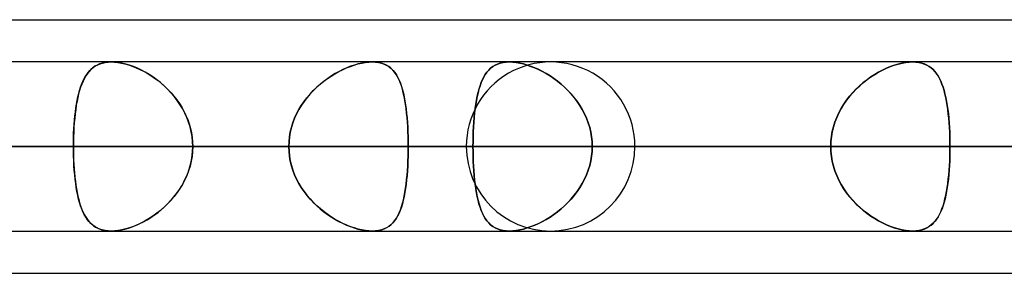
# Model space of a CAD drawing. Header units: millimetres. Extents: x -185 to 185, y -54 to 130.
# Tile 62 of 76: x 63.57 to 70.98, y 62.09 to 64. Entities that reach past the tile are written whole.
import ezdxf

# ---------------------------------------------------------------- set-up
doc = ezdxf.new("R2010")
doc.units = ezdxf.units.MM
doc.layers.add('MAIN-1', color=7, linetype='Continuous')
doc.layers.add('MAIN-2', color=7, linetype='Continuous')

msp = doc.modelspace()

# ---------------------------------------------------------------- linework, layer by layer
at = {"layer": 'MAIN-1'}
for p, q in [((45.7544, 64), (87.782, 64)), ((87.2445, 63.6825), (-87.2445, 63.6825)), ((64.254, 63.6825), (64.2542, 63.6825)), ((64.2542, 63.6825), (64.2544, 63.6825)), ((64.2544, 63.6825), (64.2546, 63.6825)), ((64.2546, 63.6825), (64.2548, 63.6825)), ((64.2548, 63.6825), (64.255, 63.6825)), ((64.255, 63.6825), (64.2552, 63.6825)), ((70.2905, 63.6825), (70.2907, 63.6825)), ((70.2907, 63.6825), (70.2909, 63.6825)), ((70.2909, 63.6825), (70.2911, 63.6825)), ((70.2911, 63.6825), (70.2913, 63.6825)), ((70.2913, 63.6825), (70.2915, 63.6825)), ((70.2915, 63.6825), (70.2917, 63.6825)), ((87.6306, 63.0475), (-87.6306, 63.0475)), ((-87.1115, 62.4125), (87.1115, 62.4125)), ((64.2545, 62.4125), (64.2543, 62.4125)), ((64.2546, 62.4125), (64.2545, 62.4125)), ((64.2548, 62.4125), (64.2546, 62.4125)), ((64.2549, 62.4125), (64.2548, 62.4125)), ((64.2551, 62.4125), (64.2549, 62.4125)), ((64.2552, 62.4125), (64.2551, 62.4125)), ((70.291, 62.4125), (70.2905, 62.4125)), ((70.2916, 62.4125), (70.291, 62.4125)), ((70.2921, 62.4125), (70.2916, 62.4125)), ((70.2927, 62.4125), (70.2921, 62.4125)), ((70.2932, 62.4125), (70.2927, 62.4125)), ((70.2938, 62.4125), (70.2932, 62.4125)), ((46.1721, 62.095), (87.1067, 62.095))]:
    msp.add_line(p, q, dxfattribs=at)
at = {"layer": 'MAIN-2'}
for p, q in [((64.1014, 63.6258), (64.0878, 63.6115)), ((64.0939, 63.6182), (64.1072, 63.6311)), ((64.1162, 63.6387), (64.1014, 63.6258)), ((64.1072, 63.6311), (64.1215, 63.6427)), ((64.1321, 63.65), (64.1162, 63.6387)), ((64.1215, 63.6427), (64.1369, 63.6529)), ((64.1493, 63.6597), (64.1321, 63.65)), ((64.1369, 63.6529), (64.1534, 63.6617)), ((64.1679, 63.6678), (64.1493, 63.6597)), ((64.1534, 63.6617), (64.1712, 63.669)), ((64.1878, 63.6742), (64.1679, 63.6678)), ((64.1712, 63.669), (64.1902, 63.6748)), ((64.2091, 63.6788), (64.1878, 63.6742)), ((64.1902, 63.6748), (64.2104, 63.679)), ((64.2316, 63.6816), (64.2091, 63.6788)), ((64.2104, 63.679), (64.2317, 63.6816)), ((64.2552, 63.6825), (64.2316, 63.6816)), ((64.2317, 63.6816), (64.254, 63.6825)), ((64.2552, 63.6825), (64.2795, 63.6816)), ((64.2809, 63.6815), (64.2552, 63.6825)), ((64.2795, 63.6816), (64.3048, 63.6789)), ((64.3077, 63.6786), (64.2809, 63.6815)), ((64.3048, 63.6789), (64.3313, 63.6745)), ((64.3356, 63.6736), (64.3077, 63.6786)), ((64.3313, 63.6745), (64.3584, 63.6683)), ((64.3643, 63.6667), (64.3356, 63.6736)), ((64.3584, 63.6683), (64.3859, 63.6604)), ((64.3935, 63.6579), (64.3643, 63.6667)), ((64.3859, 63.6604), (64.4138, 63.6508)), ((64.4229, 63.6474), (64.3935, 63.6579)), ((64.4138, 63.6508), (64.4419, 63.6397)), ((64.4524, 63.6351), (64.4229, 63.6474)), ((64.4419, 63.6397), (64.47, 63.627)), ((64.482, 63.6212), (64.4524, 63.6351)), ((64.47, 63.627), (64.4982, 63.6129)), ((65.9687, 63.6102), (65.9977, 63.6247)), ((66, 63.6258), (65.9712, 63.6115)), ((65.9977, 63.6247), (66.0267, 63.6378)), ((66.0288, 63.6387), (66, 63.6258)), ((66.0267, 63.6378), (66.0558, 63.6493)), ((66.0576, 63.65), (66.0288, 63.6387)), ((66.0558, 63.6493), (66.0847, 63.6592)), ((66.0862, 63.6597), (66.0576, 63.65)), ((66.0847, 63.6592), (66.1133, 63.6675)), ((66.1145, 63.6678), (66.0862, 63.6597)), ((66.1133, 63.6675), (66.1414, 63.674)), ((66.1422, 63.6742), (66.1145, 63.6678)), ((66.1414, 63.674), (66.1686, 63.6787)), ((66.1693, 63.6788), (66.1422, 63.6742)), ((66.1686, 63.6787), (66.1948, 63.6816)), ((66.1951, 63.6816), (66.1693, 63.6788)), ((66.1948, 63.6816), (66.2199, 63.6825)), ((66.2199, 63.6825), (66.1951, 63.6816)), ((66.2443, 63.6815), (66.2199, 63.6825)), ((66.2199, 63.6825), (66.2447, 63.6815)), ((66.2674, 63.6785), (66.2443, 63.6815)), ((66.2447, 63.6815), (66.2682, 63.6784)), ((66.2892, 63.6736), (66.2674, 63.6785)), ((66.2682, 63.6784), (66.2903, 63.6733)), ((66.3095, 63.6667), (66.2892, 63.6736)), ((66.2903, 63.6733), (66.3107, 63.6662)), ((66.3282, 63.6579), (66.3095, 63.6667)), ((66.3107, 63.6662), (66.3296, 63.6571)), ((66.3454, 63.6474), (66.3282, 63.6579)), ((66.3296, 63.6571), (66.347, 63.6462)), ((66.3611, 63.6351), (66.3454, 63.6474)), ((66.347, 63.6462), (66.3629, 63.6336)), ((66.3756, 63.6212), (66.3611, 63.6351)), ((66.3629, 63.6336), (66.3775, 63.6191)), ((67.0842, 63.6059), (67.0975, 63.6214)), ((67.0976, 63.6215), (67.0843, 63.606)), ((67.0975, 63.6214), (67.112, 63.6352)), ((67.1122, 63.6354), (67.0976, 63.6215)), ((67.112, 63.6352), (67.1279, 63.6475)), ((67.128, 63.6476), (67.1122, 63.6354)), ((67.1279, 63.6475), (67.1452, 63.658)), ((67.1453, 63.658), (67.128, 63.6476)), ((67.1452, 63.658), (67.164, 63.6667)), ((67.164, 63.6667), (67.1453, 63.658)), ((67.164, 63.6667), (67.1843, 63.6736)), ((67.1842, 63.6736), (67.164, 63.6667)), ((67.206, 63.6786), (67.1842, 63.6736)), ((67.1843, 63.6736), (67.2061, 63.6786)), ((67.2291, 63.6815), (67.206, 63.6786)), ((67.2061, 63.6786), (67.2291, 63.6815)), ((67.2291, 63.6815), (67.2535, 63.6825)), ((67.2534, 63.6825), (67.2291, 63.6815)), ((67.2783, 63.6816), (67.2534, 63.6825)), ((67.2535, 63.6825), (67.2783, 63.6816)), ((67.2783, 63.6816), (67.3043, 63.6788)), ((67.3043, 63.6788), (67.2783, 63.6816)), ((67.3043, 63.6788), (67.3314, 63.6742)), ((67.3314, 63.6741), (67.3043, 63.6788)), ((67.3314, 63.6742), (67.3591, 63.6677)), ((67.3593, 63.6677), (67.3314, 63.6741)), ((67.3591, 63.6677), (67.3873, 63.6596)), ((67.3876, 63.6595), (67.3593, 63.6677)), ((67.3873, 63.6596), (67.4158, 63.6498)), ((67.4163, 63.6497), (67.3876, 63.6595)), ((67.4158, 63.6498), (67.4446, 63.6385)), ((67.4451, 63.6382), (67.4163, 63.6497)), ((67.4446, 63.6385), (67.4733, 63.6256)), ((67.474, 63.6253), (67.4451, 63.6382)), ((67.4733, 63.6256), (67.5021, 63.6111)), ((67.5027, 63.6108), (67.474, 63.6253)), ((70.034, 63.6059), (70.0635, 63.6214)), ((70.0638, 63.6215), (70.0342, 63.606)), ((70.0635, 63.6214), (70.0931, 63.6352)), ((70.0934, 63.6354), (70.0638, 63.6215)), ((70.0931, 63.6352), (70.1228, 63.6475)), ((70.123, 63.6476), (70.0934, 63.6354)), ((70.1228, 63.6475), (70.1523, 63.658)), ((70.1525, 63.658), (70.123, 63.6476)), ((70.1523, 63.658), (70.1815, 63.6667)), ((70.1816, 63.6667), (70.1525, 63.658)), ((70.1815, 63.6667), (70.2103, 63.6736)), ((70.2102, 63.6736), (70.1816, 63.6667)), ((70.2382, 63.6786), (70.2102, 63.6736)), ((70.2103, 63.6736), (70.2382, 63.6786)), ((70.2649, 63.6815), (70.2382, 63.6786)), ((70.2382, 63.6786), (70.2649, 63.6815)), ((70.2905, 63.6825), (70.2649, 63.6815)), ((70.2649, 63.6815), (70.2905, 63.6825)), ((70.3142, 63.6816), (70.2905, 63.6825)), ((70.2917, 63.6825), (70.3152, 63.6815)), ((70.3367, 63.6788), (70.3142, 63.6816)), ((70.3152, 63.6815), (70.3377, 63.6786)), ((70.3581, 63.6741), (70.3367, 63.6788)), ((70.3377, 63.6786), (70.3589, 63.6739)), ((70.378, 63.6677), (70.3581, 63.6741)), ((70.3589, 63.6739), (70.3787, 63.6674)), ((70.3965, 63.6595), (70.378, 63.6677)), ((70.3787, 63.6674), (70.397, 63.6593)), ((70.4137, 63.6497), (70.3965, 63.6595)), ((70.397, 63.6593), (70.414, 63.6494)), ((70.4295, 63.6382), (70.4137, 63.6497)), ((70.414, 63.6494), (70.4298, 63.638)), ((70.4442, 63.6253), (70.4295, 63.6382)), ((70.4298, 63.638), (70.4443, 63.6251)), ((70.4576, 63.6108), (70.4442, 63.6253)), ((70.4443, 63.6251), (70.4578, 63.6106)), ((64.0406, 63.5349), (64.0498, 63.5541)), ((64.0525, 63.5594), (64.0425, 63.539)), ((64.0498, 63.5541), (64.0596, 63.5721)), ((64.0634, 63.5783), (64.0525, 63.5594)), ((64.0596, 63.5721), (64.0702, 63.5888)), ((64.0751, 63.5957), (64.0634, 63.5783)), ((64.0702, 63.5888), (64.0816, 63.6041)), ((64.0878, 63.6115), (64.0751, 63.5957)), ((64.0816, 63.6041), (64.0939, 63.6182)), ((64.5114, 63.6057), (64.482, 63.6212)), ((64.4982, 63.6129), (64.5261, 63.5973)), ((64.5406, 63.5886), (64.5114, 63.6057)), ((64.5261, 63.5973), (64.5536, 63.5803)), ((64.5695, 63.5698), (64.5406, 63.5886)), ((64.5536, 63.5803), (64.5808, 63.5619)), ((64.5981, 63.5493), (64.5695, 63.5698)), ((64.5808, 63.5619), (64.6074, 63.5423)), ((64.6261, 63.5273), (64.5981, 63.5493)), ((65.8558, 63.5375), (65.8835, 63.5579)), ((65.8856, 63.5594), (65.8577, 63.539)), ((65.8835, 63.5579), (65.9116, 63.5768)), ((65.9139, 63.5783), (65.8856, 63.5594)), ((65.9116, 63.5768), (65.9401, 63.5942)), ((65.9425, 63.5957), (65.9139, 63.5783)), ((65.9401, 63.5942), (65.9687, 63.6102)), ((65.9712, 63.6115), (65.9425, 63.5957)), ((66.3888, 63.6057), (66.3756, 63.6212)), ((66.3775, 63.6191), (66.3908, 63.603)), ((66.4009, 63.5886), (66.3888, 63.6057)), ((66.3908, 63.603), (66.403, 63.5853)), ((66.412, 63.5698), (66.4009, 63.5886)), ((66.403, 63.5853), (66.414, 63.566)), ((66.4222, 63.5493), (66.412, 63.5698)), ((66.414, 63.566), (66.4241, 63.5452)), ((66.4315, 63.5273), (66.4222, 63.5493)), ((67.0503, 63.5495), (67.0409, 63.5275)), ((67.0411, 63.5281), (67.0505, 63.5499)), ((67.0607, 63.57), (67.0503, 63.5495)), ((67.0505, 63.5499), (67.0608, 63.5702)), ((67.072, 63.5888), (67.0607, 63.57)), ((67.0608, 63.5702), (67.072, 63.5889)), ((67.0843, 63.606), (67.072, 63.5888)), ((67.072, 63.5889), (67.0842, 63.6059)), ((67.5021, 63.6111), (67.5309, 63.5952)), ((67.5312, 63.5949), (67.5027, 63.6108)), ((67.5309, 63.5952), (67.5595, 63.5776)), ((67.5596, 63.5775), (67.5312, 63.5949)), ((67.5595, 63.5776), (67.5877, 63.5586)), ((67.5877, 63.5586), (67.5596, 63.5775)), ((67.5877, 63.5586), (67.6156, 63.5381)), ((67.6153, 63.5382), (67.5877, 63.5586)), ((69.9467, 63.5495), (69.9185, 63.5275)), ((69.9192, 63.5281), (69.9473, 63.5499)), ((69.9755, 63.57), (69.9467, 63.5495)), ((69.9473, 63.5499), (69.9758, 63.5702)), ((70.0048, 63.5888), (69.9755, 63.57)), ((69.9758, 63.5702), (70.0048, 63.5889)), ((70.0342, 63.606), (70.0048, 63.5888)), ((70.0048, 63.5889), (70.034, 63.6059)), ((70.47, 63.5949), (70.4576, 63.6108)), ((70.4578, 63.6106), (70.4703, 63.5946)), ((70.4815, 63.5775), (70.47, 63.5949)), ((70.4703, 63.5946), (70.4818, 63.5771)), ((70.4921, 63.5586), (70.4815, 63.5775)), ((70.4818, 63.5771), (70.4925, 63.558)), ((70.502, 63.5382), (70.4921, 63.5586)), ((70.4925, 63.558), (70.5023, 63.5375)), ((64.0247, 63.4938), (64.0168, 63.4691)), ((64.0169, 63.4695), (64.0242, 63.4925)), ((64.0242, 63.4925), (64.0321, 63.5143)), ((64.0332, 63.5171), (64.0247, 63.4938)), ((64.0321, 63.5143), (64.0406, 63.5349)), ((64.0425, 63.539), (64.0332, 63.5171)), ((64.6074, 63.5423), (64.6332, 63.5213)), ((64.6534, 63.5037), (64.6261, 63.5273)), ((64.6332, 63.5213), (64.6583, 63.4991)), ((64.6797, 63.4785), (64.6534, 63.5037)), ((64.6583, 63.4991), (64.6825, 63.4758)), ((64.7051, 63.4518), (64.6797, 63.4785)), ((64.6825, 63.4758), (64.7056, 63.4512)), ((65.7767, 63.4676), (65.8022, 63.4923)), ((65.8038, 63.4938), (65.778, 63.469)), ((65.8022, 63.4923), (65.8286, 63.5156)), ((65.8304, 63.5171), (65.8038, 63.4938)), ((65.8286, 63.5156), (65.8558, 63.5375)), ((65.8577, 63.539), (65.8304, 63.5171)), ((66.4241, 63.5452), (66.4332, 63.5229)), ((66.4399, 63.5037), (66.4315, 63.5273)), ((66.4332, 63.5229), (66.4414, 63.4992)), ((66.4476, 63.4785), (66.4399, 63.5037)), ((66.4414, 63.4992), (66.4488, 63.4741)), ((66.4545, 63.4518), (66.4476, 63.4785)), ((66.4488, 63.4741), (66.4556, 63.4477)), ((67.0244, 63.4786), (67.0173, 63.452)), ((67.0176, 63.453), (67.0247, 63.4796)), ((67.0322, 63.5038), (67.0244, 63.4786)), ((67.0247, 63.4796), (67.0325, 63.5046)), ((67.0409, 63.5275), (67.0322, 63.5038)), ((67.0325, 63.5046), (67.0411, 63.5281)), ((67.6424, 63.5164), (67.6153, 63.5382)), ((67.6156, 63.5381), (67.6428, 63.5161)), ((67.6687, 63.493), (67.6424, 63.5164)), ((67.6428, 63.5161), (67.6692, 63.4926)), ((67.6942, 63.4683), (67.6687, 63.493)), ((67.6692, 63.4926), (67.6947, 63.4678)), ((69.8644, 63.4786), (69.8389, 63.452)), ((69.8398, 63.453), (69.8653, 63.4796)), ((69.891, 63.5038), (69.8644, 63.4786)), ((69.8653, 63.4796), (69.8918, 63.5046)), ((69.9185, 63.5275), (69.891, 63.5038)), ((69.8918, 63.5046), (69.9192, 63.5281)), ((70.511, 63.5164), (70.502, 63.5382)), ((70.5023, 63.5375), (70.5113, 63.5155)), ((70.5193, 63.493), (70.511, 63.5164)), ((70.5113, 63.5155), (70.5196, 63.4921)), ((70.5269, 63.4683), (70.5193, 63.493)), ((70.5196, 63.4921), (70.5272, 63.4672)), ((64.0032, 63.4155), (63.9973, 63.3869)), ((63.9985, 63.3932), (64.0041, 63.4198)), ((64.0097, 63.4429), (64.0032, 63.4155)), ((64.0041, 63.4198), (64.0103, 63.4452)), ((64.0168, 63.4691), (64.0097, 63.4429)), ((64.0103, 63.4452), (64.0169, 63.4695)), ((64.7292, 63.4237), (64.7051, 63.4518)), ((64.7056, 63.4512), (64.7277, 63.4255)), ((64.7277, 63.4255), (64.7485, 63.3987)), ((64.7518, 63.3942), (64.7292, 63.4237)), ((65.7068, 63.3852), (65.7288, 63.4139)), ((65.73, 63.4154), (65.708, 63.3867)), ((65.7288, 63.4139), (65.7521, 63.4414)), ((65.7534, 63.4428), (65.73, 63.4154)), ((65.7521, 63.4414), (65.7767, 63.4676)), ((65.778, 63.469), (65.7534, 63.4428)), ((66.4608, 63.4237), (66.4545, 63.4518)), ((66.4556, 63.4477), (66.4616, 63.4199)), ((66.4664, 63.3943), (66.4608, 63.4237)), ((66.4616, 63.4199), (66.467, 63.3909)), ((67.0109, 63.424), (67.0052, 63.3947)), ((67.0054, 63.3956), (67.0111, 63.425)), ((67.0173, 63.452), (67.0109, 63.424)), ((67.0111, 63.425), (67.0176, 63.453)), ((67.7187, 63.4421), (67.6942, 63.4683)), ((67.6947, 63.4678), (67.7191, 63.4416)), ((67.742, 63.4145), (67.7187, 63.4421)), ((67.7191, 63.4416), (67.7422, 63.4142)), ((67.7638, 63.3858), (67.742, 63.4145)), ((67.7422, 63.4142), (67.764, 63.3856)), ((69.8147, 63.424), (69.792, 63.3947)), ((69.7927, 63.3956), (69.8155, 63.425)), ((69.8389, 63.452), (69.8147, 63.424)), ((69.8155, 63.425), (69.8398, 63.453)), ((70.5338, 63.4421), (70.5269, 63.4683)), ((70.5272, 63.4672), (70.534, 63.4411)), ((70.5401, 63.4145), (70.5338, 63.4421)), ((70.534, 63.4411), (70.5403, 63.4137)), ((70.5457, 63.3858), (70.5401, 63.4145)), ((70.5403, 63.4137), (70.5459, 63.3851)), ((63.9874, 63.326), (63.9833, 63.2938)), ((63.985, 63.3076), (63.989, 63.3371)), ((63.9921, 63.357), (63.9874, 63.326)), ((63.989, 63.3371), (63.9935, 63.3656)), ((63.9973, 63.3869), (63.9921, 63.357)), ((63.9935, 63.3656), (63.9985, 63.3932)), ((64.7485, 63.3987), (64.768, 63.3708)), ((64.7727, 63.3636), (64.7518, 63.3942)), ((64.768, 63.3708), (64.7861, 63.3419)), ((64.792, 63.3318), (64.7727, 63.3636)), ((64.7861, 63.3419), (64.8027, 63.312)), ((64.8094, 63.2988), (64.792, 63.3318)), ((65.6686, 63.3259), (65.6515, 63.2937)), ((65.6677, 63.3243), (65.6864, 63.3553)), ((65.6875, 63.3569), (65.6686, 63.3259)), ((65.6864, 63.3553), (65.7068, 63.3852)), ((65.708, 63.3867), (65.6875, 63.3569)), ((66.4713, 63.3637), (66.4664, 63.3943)), ((66.467, 63.3909), (66.4717, 63.3607)), ((66.4756, 63.3318), (66.4713, 63.3637)), ((66.4717, 63.3607), (66.4759, 63.3293)), ((66.4794, 63.2989), (66.4756, 63.3318)), ((66.4759, 63.3293), (66.4796, 63.2967)), ((66.9957, 63.3323), (66.9918, 63.2994)), ((66.9919, 63.3002), (66.9958, 63.3331)), ((67.0001, 63.3641), (66.9957, 63.3323)), ((66.9958, 63.3331), (67.0003, 63.365)), ((67.0052, 63.3947), (67.0001, 63.3641)), ((67.0003, 63.365), (67.0054, 63.3956)), ((67.7841, 63.3559), (67.7638, 63.3858)), ((67.764, 63.3856), (67.7842, 63.3558)), ((67.8027, 63.3249), (67.7841, 63.3559)), ((67.7842, 63.3558), (67.8028, 63.3248)), ((67.8196, 63.2928), (67.8027, 63.3249)), ((67.8028, 63.3248), (67.8196, 63.2928)), ((69.7514, 63.3323), (69.7339, 63.2994)), ((69.7342, 63.3002), (69.7519, 63.3331)), ((69.7709, 63.3641), (69.7514, 63.3323)), ((69.7519, 63.3331), (69.7714, 63.365)), ((69.792, 63.3947), (69.7709, 63.3641)), ((69.7714, 63.365), (69.7927, 63.3956)), ((70.5508, 63.3559), (70.5457, 63.3858)), ((70.5459, 63.3851), (70.5509, 63.3553)), ((70.5552, 63.3249), (70.5508, 63.3559)), ((70.5509, 63.3553), (70.5553, 63.3244)), ((70.5591, 63.2928), (70.5552, 63.3249)), ((63.9798, 63.2606), (63.9768, 63.2265)), ((63.9784, 63.2459), (63.9814, 63.2772)), ((63.9833, 63.2938), (63.9798, 63.2606)), ((63.9814, 63.2772), (63.985, 63.3076)), ((64.8027, 63.312), (64.8177, 63.2811)), ((64.8248, 63.2649), (64.8094, 63.2988)), ((64.8177, 63.2811), (64.8309, 63.2494)), ((64.838, 63.2299), (64.8248, 63.2649)), ((65.6228, 63.2252), (65.6358, 63.2592)), ((65.6363, 63.2605), (65.6232, 63.2264)), ((65.6358, 63.2592), (65.6508, 63.2923)), ((65.6515, 63.2937), (65.6363, 63.2605)), ((65.6508, 63.2923), (65.6677, 63.3243)), ((66.4826, 63.2649), (66.4794, 63.2989)), ((66.4796, 63.2967), (66.4827, 63.2632)), ((66.4853, 63.23), (66.4826, 63.2649)), ((66.4827, 63.2632), (66.4854, 63.2287)), ((66.9857, 63.2311), (66.9885, 63.2661)), ((66.9885, 63.2654), (66.9857, 63.2305)), ((66.9885, 63.2661), (66.9919, 63.3002)), ((66.9918, 63.2994), (66.9885, 63.2654)), ((67.8196, 63.2928), (67.8345, 63.2597)), ((67.8346, 63.2596), (67.8196, 63.2928)), ((67.8345, 63.2597), (67.8474, 63.2258)), ((67.8475, 63.2256), (67.8346, 63.2596)), ((69.7183, 63.2654), (69.7049, 63.2305)), ((69.7051, 63.2311), (69.7186, 63.2661)), ((69.7339, 63.2994), (69.7183, 63.2654)), ((69.7186, 63.2661), (69.7342, 63.3002)), ((70.5553, 63.3244), (70.5592, 63.2924)), ((70.5625, 63.2596), (70.5591, 63.2928)), ((70.5592, 63.2924), (70.5625, 63.2594)), ((70.5653, 63.2256), (70.5625, 63.2596)), ((70.5625, 63.2594), (70.5653, 63.2256)), ((63.9721, 63.1484), (63.9737, 63.1813)), ((63.9743, 63.1918), (63.9725, 63.1564)), ((63.9737, 63.1813), (63.9758, 63.2139)), ((63.9768, 63.2265), (63.9743, 63.1918)), ((63.9758, 63.2139), (63.9784, 63.2459)), ((64.8309, 63.2494), (64.8423, 63.217)), ((64.849, 63.1944), (64.838, 63.2299)), ((64.8423, 63.217), (64.8518, 63.1839)), ((64.8576, 63.1583), (64.849, 63.1944)), ((64.8518, 63.1839), (64.8592, 63.1503)), ((65.6036, 63.1554), (65.612, 63.1905)), ((65.6124, 63.1917), (65.6038, 63.1564)), ((65.612, 63.1905), (65.6228, 63.2252)), ((65.6232, 63.2264), (65.6124, 63.1917)), ((66.4875, 63.1945), (66.4853, 63.23)), ((66.4854, 63.2287), (66.4875, 63.1935)), ((66.4891, 63.1583), (66.4875, 63.1945)), ((66.4875, 63.1935), (66.4892, 63.1576)), ((66.9817, 63.159), (66.9834, 63.1953)), ((66.9834, 63.195), (66.9817, 63.1588)), ((66.9834, 63.1953), (66.9857, 63.2311)), ((66.9857, 63.2305), (66.9834, 63.195)), ((67.8474, 63.2258), (67.8581, 63.1912)), ((67.8582, 63.1909), (67.8475, 63.2256)), ((67.8581, 63.1912), (67.8666, 63.1558)), ((67.8666, 63.1557), (67.8582, 63.1909)), ((69.685, 63.159), (69.6938, 63.1953)), ((69.6938, 63.195), (69.685, 63.1588)), ((69.6938, 63.1953), (69.7051, 63.2311)), ((69.7049, 63.2305), (69.6938, 63.195)), ((70.5676, 63.1909), (70.5653, 63.2256)), ((70.5653, 63.2256), (70.5676, 63.1909)), ((70.5694, 63.1557), (70.5676, 63.1909)), ((70.5676, 63.1909), (70.5694, 63.1556)), ((63.9711, 63.1205), (63.9703, 63.0842)), ((63.9703, 63.0814), (63.9709, 63.1151)), ((63.9709, 63.1151), (63.9721, 63.1484)), ((63.9725, 63.1564), (63.9711, 63.1205)), ((64.8639, 63.1217), (64.8576, 63.1583)), ((64.8592, 63.1503), (64.8646, 63.1162)), ((64.8676, 63.0848), (64.8639, 63.1217)), ((64.8646, 63.1162), (64.8678, 63.082)), ((65.5976, 63.1205), (65.5938, 63.0842)), ((65.5938, 63.0838), (65.5975, 63.1198)), ((65.5975, 63.1198), (65.6036, 63.1554)), ((65.6038, 63.1564), (65.5976, 63.1205)), ((66.4903, 63.1218), (66.4891, 63.1583)), ((66.4892, 63.1576), (66.4903, 63.1212)), ((66.491, 63.0848), (66.4903, 63.1218)), ((66.4903, 63.1212), (66.491, 63.0844)), ((66.9797, 63.085), (66.9804, 63.1222)), ((66.9804, 63.1222), (66.9797, 63.085)), ((66.9804, 63.1222), (66.9817, 63.159)), ((66.9817, 63.1588), (66.9804, 63.1222)), ((67.8666, 63.1558), (67.8727, 63.12)), ((67.8727, 63.12), (67.8666, 63.1557)), ((67.8727, 63.12), (67.8764, 63.0839)), ((67.8764, 63.0839), (67.8727, 63.12)), ((69.6787, 63.1222), (69.6748, 63.085)), ((69.6748, 63.085), (69.6787, 63.1222)), ((69.6787, 63.1222), (69.685, 63.159)), ((69.685, 63.1588), (69.6787, 63.1222)), ((70.5707, 63.12), (70.5694, 63.1557)), ((70.5694, 63.1556), (70.5707, 63.1199)), ((70.5715, 63.0839), (70.5707, 63.12)), ((70.5707, 63.1199), (70.5715, 63.0838)), ((-87.6306, 63.0475), (87.6306, 63.0475)), ((86.6188, 63.0475), (-86.6188, 63.0475)), ((-86.6188, 63.0475), (86.6188, 63.0475)), ((-80.5093, 63.0475), (80.5093, 63.0475)), ((80.5093, 63.0475), (-80.5093, 63.0475)), ((79.6108, 63.0475), (-79.6108, 63.0475)), ((-79.6108, 63.0475), (79.6108, 63.0475)), ((-73.5007, 63.0475), (73.5007, 63.0475)), ((73.5007, 63.0475), (-73.5007, 63.0475)), ((72.6021, 63.0475), (-72.6021, 63.0475)), ((-72.6021, 63.0475), (72.6021, 63.0475)), ((-66.4913, 63.0475), (66.4913, 63.0475)), ((66.4913, 63.0475), (-66.4913, 63.0475)), ((65.5925, 63.0475), (-65.5925, 63.0475)), ((-65.5925, 63.0475), (65.5925, 63.0475)), ((66.929, 63.0475), (49.77, 63.0475)), ((49.77, 63.0475), (66.929, 63.0475)), ((50.8427, 63.0475), (68.199, 63.0475)), ((68.199, 63.0475), (50.8427, 63.0475)), ((76.835, 63.0475), (56.9578, 63.0475)), ((56.9578, 63.0475), (76.835, 63.0475)), ((57.8569, 63.0475), (78.105, 63.0475)), ((78.105, 63.0475), (57.8569, 63.0475)), ((57.8569, 63.0475), (63.97, 63.0475)), ((63.97, 63.0475), (57.8569, 63.0475)), ((65.5925, 63.0475), (59.4808, 63.0475)), ((59.4808, 63.0475), (65.5925, 63.0475)), ((60.8716, 63.0475), (66.9794, 63.0475)), ((66.9794, 63.0475), (60.8716, 63.0475)), ((69.6735, 63.0475), (63.5656, 63.0475)), ((63.5656, 63.0475), (69.6735, 63.0475)), ((63.9703, 63.0842), (63.97, 63.0475)), ((63.97, 63.0475), (63.9703, 63.0814)), ((86.741, 63.0475), (63.97, 63.0475)), ((63.97, 63.0475), (86.741, 63.0475)), ((63.9703, 63.0108), (63.97, 63.0475)), ((63.97, 63.0475), (63.9703, 63.0135)), ((64.8689, 63.0475), (64.8676, 63.0848)), ((64.8689, 63.0475), (64.8676, 63.0102)), ((64.8678, 63.082), (64.8689, 63.0475)), ((64.8678, 63.013), (64.8689, 63.0475)), ((64.8689, 63.0475), (88.011, 63.0475)), ((88.011, 63.0475), (64.8689, 63.0475)), ((64.8689, 63.0475), (70.9807, 63.0475)), ((70.9807, 63.0475), (64.8689, 63.0475)), ((65.5938, 63.0842), (65.5926, 63.0475)), ((65.5926, 63.0475), (65.5938, 63.0838)), ((65.5926, 63.0475), (65.5938, 63.0112)), ((65.5938, 63.0108), (65.5926, 63.0475)), ((66.4913, 63.0475), (66.491, 63.0848)), ((66.491, 63.0844), (66.4913, 63.0475)), ((66.491, 63.0106), (66.4913, 63.0475)), ((66.4913, 63.0475), (66.491, 63.0102)), ((72.6021, 63.0475), (66.4913, 63.0475)), ((66.4913, 63.0475), (72.6021, 63.0475)), ((66.9794, 63.0475), (66.9797, 63.085)), ((66.9797, 63.085), (66.9794, 63.0475)), ((69.6735, 63.0475), (66.9794, 63.0475)), ((66.9794, 63.0475), (69.6735, 63.0475)), ((66.9797, 63.01), (66.9794, 63.0475)), ((66.9794, 63.0475), (66.9797, 63.01)), ((67.8764, 63.0839), (67.8776, 63.0475)), ((67.8776, 63.0475), (67.8764, 63.0839)), ((67.8776, 63.0475), (67.8764, 63.0111)), ((67.8764, 63.0111), (67.8776, 63.0475)), ((67.8776, 63.0475), (70.5717, 63.0475)), ((70.5717, 63.0475), (67.8776, 63.0475)), ((67.8776, 63.0475), (73.9853, 63.0475)), ((73.9853, 63.0475), (67.8776, 63.0475)), ((69.6748, 63.085), (69.6735, 63.0475)), ((69.6735, 63.0475), (69.6748, 63.085)), ((69.6735, 63.0475), (69.6748, 63.01)), ((69.6748, 63.01), (69.6735, 63.0475)), ((70.5717, 63.0475), (70.5715, 63.0839)), ((70.5715, 63.0838), (70.5717, 63.0475)), ((70.5715, 63.0111), (70.5717, 63.0475)), ((70.5717, 63.0475), (70.5715, 63.0112)), ((76.6793, 63.0475), (70.5717, 63.0475)), ((70.5717, 63.0475), (76.6793, 63.0475)), ((96.647, 63.0475), (70.9807, 63.0475)), ((63.9703, 63.0135), (63.971, 62.9798)), ((63.9711, 62.9745), (63.9703, 63.0108)), ((63.971, 62.9798), (63.9721, 62.9464)), ((63.9724, 62.9387), (63.9711, 62.9745)), ((64.8639, 62.9733), (64.8576, 62.9367)), ((64.8592, 62.9447), (64.8646, 62.9788)), ((64.8676, 63.0102), (64.8639, 62.9733)), ((64.8646, 62.9788), (64.8678, 63.013)), ((65.5938, 63.0112), (65.5975, 62.9752)), ((65.5976, 62.9745), (65.5938, 63.0108)), ((65.5975, 62.9752), (65.6036, 62.9396)), ((65.6038, 62.9386), (65.5976, 62.9745)), ((66.4903, 62.9732), (66.4891, 62.9367)), ((66.4892, 62.9374), (66.4903, 62.9738)), ((66.4903, 62.9738), (66.491, 63.0106)), ((66.491, 63.0102), (66.4903, 62.9732)), ((66.9804, 62.9728), (66.9797, 63.01)), ((66.9797, 63.01), (66.9804, 62.9728)), ((66.9817, 62.9362), (66.9804, 62.9728)), ((66.9804, 62.9728), (66.9817, 62.936)), ((67.8727, 62.975), (67.8666, 62.9393)), ((67.8666, 62.9392), (67.8727, 62.975)), ((67.8764, 63.0111), (67.8727, 62.975)), ((67.8727, 62.975), (67.8764, 63.0111)), ((69.6748, 63.01), (69.6787, 62.9728)), ((69.6787, 62.9728), (69.6748, 63.01)), ((69.6787, 62.9728), (69.685, 62.936)), ((69.685, 62.9362), (69.6787, 62.9728)), ((70.5694, 62.9392), (70.5707, 62.975)), ((70.5707, 62.9753), (70.5695, 62.9398)), ((70.5715, 63.0112), (70.5707, 62.9753)), ((70.5707, 62.975), (70.5715, 63.0111)), ((63.9721, 62.9464), (63.9737, 62.9134)), ((63.9743, 62.9034), (63.9724, 62.9387)), ((63.9737, 62.9134), (63.9758, 62.8808)), ((63.9768, 62.8687), (63.9743, 62.9034)), ((63.9758, 62.8808), (63.9784, 62.8488)), ((64.849, 62.9006), (64.838, 62.8651)), ((64.8423, 62.878), (64.8518, 62.9111)), ((64.8576, 62.9367), (64.849, 62.9006)), ((64.8518, 62.9111), (64.8592, 62.9447)), ((65.6036, 62.9396), (65.612, 62.9044)), ((65.6124, 62.9033), (65.6038, 62.9386)), ((65.612, 62.9044), (65.6228, 62.8698)), ((65.6232, 62.8686), (65.6124, 62.9033)), ((66.4875, 62.9006), (66.4853, 62.865)), ((66.4854, 62.8662), (66.4875, 62.9015)), ((66.4875, 62.9015), (66.4892, 62.9374)), ((66.4891, 62.9367), (66.4875, 62.9006)), ((66.9834, 62.9), (66.9817, 62.9362)), ((66.9817, 62.936), (66.9834, 62.8997)), ((66.9857, 62.8645), (66.9834, 62.9)), ((66.9834, 62.8997), (66.9857, 62.8639)), ((67.8474, 62.8692), (67.8581, 62.9038)), ((67.8582, 62.9041), (67.8475, 62.8694)), ((67.8581, 62.9038), (67.8666, 62.9392)), ((67.8666, 62.9393), (67.8582, 62.9041)), ((69.6938, 62.9), (69.685, 62.9362)), ((69.685, 62.936), (69.6938, 62.8997)), ((69.7049, 62.8645), (69.6938, 62.9)), ((69.6938, 62.8997), (69.7051, 62.8639)), ((70.5653, 62.8692), (70.5676, 62.9038)), ((70.5677, 62.9047), (70.5654, 62.8702)), ((70.5676, 62.9038), (70.5694, 62.9392)), ((70.5695, 62.9398), (70.5677, 62.9047)), ((63.9797, 62.8347), (63.9768, 62.8687)), ((63.9784, 62.8488), (63.9815, 62.8174)), ((63.9833, 62.8015), (63.9797, 62.8347)), ((63.9815, 62.8174), (63.985, 62.787)), ((64.8027, 62.7831), (64.8177, 62.8139)), ((64.8248, 62.8301), (64.8094, 62.7962)), ((64.8177, 62.8139), (64.8309, 62.8456)), ((64.838, 62.8651), (64.8248, 62.8301)), ((64.8309, 62.8456), (64.8423, 62.878)), ((65.6228, 62.8698), (65.6358, 62.8358)), ((65.6363, 62.8345), (65.6232, 62.8686)), ((65.6358, 62.8358), (65.6508, 62.8027)), ((65.6515, 62.8013), (65.6363, 62.8345)), ((66.4826, 62.8301), (66.4794, 62.7961)), ((66.4796, 62.7983), (66.4827, 62.8318)), ((66.4853, 62.865), (66.4826, 62.8301)), ((66.4827, 62.8318), (66.4854, 62.8662)), ((66.9885, 62.8296), (66.9857, 62.8645)), ((66.9857, 62.8639), (66.9885, 62.8289)), ((66.9918, 62.7956), (66.9885, 62.8296)), ((66.9885, 62.8289), (66.9919, 62.7948)), ((67.8346, 62.8354), (67.8196, 62.8022)), ((67.8196, 62.8022), (67.8345, 62.8353)), ((67.8345, 62.8353), (67.8474, 62.8692)), ((67.8475, 62.8694), (67.8346, 62.8354)), ((69.7183, 62.8296), (69.7049, 62.8645)), ((69.7051, 62.8639), (69.7186, 62.8289)), ((69.7339, 62.7956), (69.7183, 62.8296)), ((69.7186, 62.8289), (69.7342, 62.7948)), ((70.5591, 62.8022), (70.5625, 62.8353)), ((70.5626, 62.8363), (70.5592, 62.8033)), ((70.5625, 62.8353), (70.5653, 62.8692)), ((70.5654, 62.8702), (70.5626, 62.8363)), ((63.9873, 62.7694), (63.9833, 62.8015)), ((63.985, 62.787), (63.9891, 62.7574)), ((63.992, 62.7384), (63.9873, 62.7694)), ((63.9891, 62.7574), (63.9936, 62.7289)), ((63.9972, 62.7085), (63.992, 62.7384)), ((64.768, 62.7242), (64.7861, 62.7531)), ((64.792, 62.7632), (64.7727, 62.7314)), ((64.7861, 62.7531), (64.8027, 62.7831)), ((64.8094, 62.7962), (64.792, 62.7632)), ((65.6508, 62.8027), (65.6677, 62.7707)), ((65.6686, 62.7691), (65.6515, 62.8013)), ((65.6677, 62.7707), (65.6864, 62.7397)), ((65.6875, 62.7381), (65.6686, 62.7691)), ((65.6864, 62.7397), (65.7068, 62.7098)), ((65.708, 62.7083), (65.6875, 62.7381)), ((66.467, 62.7041), (66.4717, 62.7343)), ((66.4756, 62.7632), (66.4713, 62.7313)), ((66.4717, 62.7343), (66.4759, 62.7657)), ((66.4794, 62.7961), (66.4756, 62.7632)), ((66.4759, 62.7657), (66.4796, 62.7983)), ((66.9957, 62.7627), (66.9918, 62.7956)), ((66.9919, 62.7948), (66.9958, 62.7619)), ((67.0001, 62.7309), (66.9957, 62.7627)), ((66.9958, 62.7619), (67.0003, 62.73)), ((67.7841, 62.7391), (67.7638, 62.7092)), ((67.764, 62.7094), (67.7842, 62.7392)), ((67.8027, 62.7701), (67.7841, 62.7391)), ((67.7842, 62.7392), (67.8028, 62.7702)), ((67.8196, 62.8022), (67.8027, 62.7701)), ((67.8028, 62.7702), (67.8196, 62.8022)), ((69.7514, 62.7627), (69.7339, 62.7956)), ((69.7342, 62.7948), (69.7519, 62.7619)), ((69.7709, 62.7309), (69.7514, 62.7627)), ((69.7519, 62.7619), (69.7714, 62.73)), ((70.5458, 62.7094), (70.5508, 62.7392)), ((70.551, 62.7404), (70.546, 62.7106)), ((70.5508, 62.7392), (70.5552, 62.7702)), ((70.5554, 62.7713), (70.551, 62.7404)), ((70.5552, 62.7702), (70.5591, 62.8022)), ((70.5592, 62.8033), (70.5554, 62.7713)), ((63.9936, 62.7289), (63.9986, 62.7013)), ((64.0031, 62.6799), (63.9972, 62.7085)), ((63.9986, 62.7013), (64.0042, 62.6747)), ((64.0096, 62.6525), (64.0031, 62.6799)), ((64.0042, 62.6747), (64.0104, 62.6492)), ((64.7292, 62.6713), (64.7051, 62.6432)), ((64.7056, 62.6438), (64.7277, 62.6695)), ((64.7277, 62.6695), (64.7485, 62.6963)), ((64.7518, 62.7008), (64.7292, 62.6713)), ((64.7485, 62.6963), (64.768, 62.7242)), ((64.7727, 62.7314), (64.7518, 62.7008)), ((65.7068, 62.7098), (65.7288, 62.6811)), ((65.73, 62.6796), (65.708, 62.7083)), ((65.7288, 62.6811), (65.7521, 62.6536)), ((65.7534, 62.6522), (65.73, 62.6796)), ((66.4608, 62.6713), (66.4545, 62.6432)), ((66.4556, 62.6473), (66.4616, 62.6751)), ((66.4664, 62.7007), (66.4608, 62.6713)), ((66.4616, 62.6751), (66.467, 62.7041)), ((66.4713, 62.7313), (66.4664, 62.7007)), ((67.0052, 62.7003), (67.0001, 62.7309)), ((67.0003, 62.73), (67.0054, 62.6994)), ((67.0109, 62.671), (67.0052, 62.7003)), ((67.0054, 62.6994), (67.0111, 62.67)), ((67.0173, 62.643), (67.0109, 62.671)), ((67.0111, 62.67), (67.0176, 62.642)), ((67.742, 62.6805), (67.7187, 62.6529)), ((67.7191, 62.6534), (67.7422, 62.6808)), ((67.7638, 62.7092), (67.742, 62.6805)), ((67.7422, 62.6808), (67.764, 62.7094)), ((69.792, 62.7003), (69.7709, 62.7309)), ((69.7714, 62.73), (69.7927, 62.6994)), ((69.8147, 62.671), (69.792, 62.7003)), ((69.7927, 62.6994), (69.8155, 62.67)), ((69.8389, 62.643), (69.8147, 62.671)), ((69.8155, 62.67), (69.8398, 62.642)), ((70.5339, 62.6534), (70.5402, 62.6808)), ((70.5404, 62.6819), (70.5342, 62.6544)), ((70.5402, 62.6808), (70.5458, 62.7094)), ((70.546, 62.7106), (70.5404, 62.6819)), ((64.0167, 62.6264), (64.0096, 62.6525)), ((64.0104, 62.6492), (64.0171, 62.6249)), ((64.0245, 62.6016), (64.0167, 62.6264)), ((64.0171, 62.6249), (64.0244, 62.6019)), ((64.0244, 62.6019), (64.0323, 62.5801)), ((64.033, 62.5783), (64.0245, 62.6016)), ((64.6534, 62.5913), (64.6261, 62.5677)), ((64.6332, 62.5737), (64.6583, 62.5959)), ((64.6797, 62.6165), (64.6534, 62.5913)), ((64.6583, 62.5959), (64.6825, 62.6192)), ((64.7051, 62.6432), (64.6797, 62.6165)), ((64.6825, 62.6192), (64.7056, 62.6438)), ((65.7521, 62.6536), (65.7767, 62.6274)), ((65.778, 62.626), (65.7534, 62.6522)), ((65.7767, 62.6274), (65.8022, 62.6027)), ((65.8038, 62.6012), (65.778, 62.626)), ((65.8022, 62.6027), (65.8286, 62.5794)), ((65.8304, 62.5779), (65.8038, 62.6012)), ((66.4399, 62.5913), (66.4315, 62.5677)), ((66.4332, 62.5721), (66.4414, 62.5958)), ((66.4476, 62.6165), (66.4399, 62.5913)), ((66.4414, 62.5958), (66.4488, 62.6209)), ((66.4545, 62.6432), (66.4476, 62.6165)), ((66.4488, 62.6209), (66.4556, 62.6473)), ((67.0244, 62.6164), (67.0173, 62.643)), ((67.0176, 62.642), (67.0247, 62.6154)), ((67.0322, 62.5912), (67.0244, 62.6164)), ((67.0247, 62.6154), (67.0325, 62.5904)), ((67.0409, 62.5675), (67.0322, 62.5912)), ((67.0325, 62.5904), (67.0411, 62.5669)), ((67.6687, 62.602), (67.6424, 62.5786)), ((67.6428, 62.5789), (67.6692, 62.6024)), ((67.6942, 62.6267), (67.6687, 62.602)), ((67.6692, 62.6024), (67.6947, 62.6272)), ((67.7187, 62.6529), (67.6942, 62.6267)), ((67.6947, 62.6272), (67.7191, 62.6534)), ((69.8644, 62.6164), (69.8389, 62.643)), ((69.8398, 62.642), (69.8653, 62.6154)), ((69.891, 62.5912), (69.8644, 62.6164)), ((69.8653, 62.6154), (69.8918, 62.5904)), ((69.9185, 62.5675), (69.891, 62.5912)), ((69.8918, 62.5904), (69.9192, 62.5669)), ((70.5111, 62.5789), (70.5194, 62.6024)), ((70.5198, 62.6035), (70.5116, 62.5802)), ((70.5194, 62.6024), (70.527, 62.6272)), ((70.5273, 62.6283), (70.5198, 62.6035)), ((70.527, 62.6272), (70.5339, 62.6534)), ((70.5342, 62.6544), (70.5273, 62.6283)), ((64.0323, 62.5801), (64.0409, 62.5595)), ((64.0423, 62.5564), (64.033, 62.5783)), ((64.0409, 62.5595), (64.0501, 62.5403)), ((64.0523, 62.5361), (64.0423, 62.5564)), ((64.0501, 62.5403), (64.06, 62.5223)), ((64.0631, 62.5172), (64.0523, 62.5361)), ((64.06, 62.5223), (64.0706, 62.5057)), ((64.0748, 62.4998), (64.0631, 62.5172)), ((64.5261, 62.4977), (64.5536, 62.5147)), ((64.5695, 62.5252), (64.5406, 62.5064)), ((64.5536, 62.5147), (64.5808, 62.5331)), ((64.5981, 62.5457), (64.5695, 62.5252)), ((64.5808, 62.5331), (64.6074, 62.5527)), ((64.6261, 62.5677), (64.5981, 62.5457)), ((64.6074, 62.5527), (64.6332, 62.5737)), ((65.8286, 62.5794), (65.8558, 62.5575)), ((65.8577, 62.556), (65.8304, 62.5779)), ((65.8558, 62.5575), (65.8835, 62.5371)), ((65.8856, 62.5356), (65.8577, 62.556)), ((65.8835, 62.5371), (65.9116, 62.5182)), ((65.9139, 62.5167), (65.8856, 62.5356)), ((65.9116, 62.5182), (65.9401, 62.5008)), ((65.9425, 62.4993), (65.9139, 62.5167)), ((66.3908, 62.492), (66.403, 62.5097)), ((66.412, 62.5252), (66.4009, 62.5064)), ((66.403, 62.5097), (66.414, 62.529)), ((66.4222, 62.5457), (66.412, 62.5252)), ((66.414, 62.529), (66.4241, 62.5498)), ((66.4315, 62.5677), (66.4222, 62.5457)), ((66.4241, 62.5498), (66.4332, 62.5721)), ((67.0503, 62.5455), (67.0409, 62.5675)), ((67.0411, 62.5669), (67.0505, 62.5451)), ((67.0607, 62.525), (67.0503, 62.5455)), ((67.0505, 62.5451), (67.0608, 62.5248)), ((67.072, 62.5062), (67.0607, 62.525)), ((67.0608, 62.5248), (67.072, 62.5061)), ((67.5309, 62.4998), (67.5595, 62.5174)), ((67.5596, 62.5175), (67.5312, 62.5001)), ((67.5595, 62.5174), (67.5877, 62.5364)), ((67.5877, 62.5364), (67.5596, 62.5175)), ((67.5877, 62.5364), (67.6156, 62.5569)), ((67.6153, 62.5568), (67.5877, 62.5364)), ((67.6424, 62.5786), (67.6153, 62.5568)), ((67.6156, 62.5569), (67.6428, 62.5789)), ((69.9467, 62.5455), (69.9185, 62.5675)), ((69.9192, 62.5669), (69.9473, 62.5451)), ((69.9755, 62.525), (69.9467, 62.5455)), ((69.9473, 62.5451), (69.9758, 62.5248)), ((70.0048, 62.5062), (69.9755, 62.525)), ((69.9758, 62.5248), (70.0048, 62.5061)), ((70.4699, 62.4998), (70.4815, 62.5174)), ((70.4824, 62.519), (70.4711, 62.5015)), ((70.4815, 62.5174), (70.4922, 62.5364)), ((70.493, 62.5379), (70.4824, 62.519)), ((70.4922, 62.5364), (70.502, 62.5569)), ((70.5027, 62.5583), (70.493, 62.5379)), ((70.502, 62.5569), (70.5111, 62.5789)), ((70.5116, 62.5802), (70.5027, 62.5583)), ((64.0706, 62.5057), (64.0821, 62.4903)), ((64.0874, 62.4839), (64.0748, 62.4998)), ((64.0821, 62.4903), (64.0944, 62.4762)), ((64.101, 62.4696), (64.0874, 62.4839)), ((64.0944, 62.4762), (64.1077, 62.4634)), ((64.1157, 62.4567), (64.101, 62.4696)), ((64.1077, 62.4634), (64.1221, 62.4518)), ((64.1316, 62.4453), (64.1157, 62.4567)), ((64.1221, 62.4518), (64.1376, 62.4417)), ((64.1487, 62.4356), (64.1316, 62.4453)), ((64.1376, 62.4417), (64.1542, 62.4329)), ((64.1672, 62.4274), (64.1487, 62.4356)), ((64.3935, 62.4371), (64.3643, 62.4283)), ((64.3859, 62.4346), (64.4138, 62.4442)), ((64.4229, 62.4476), (64.3935, 62.4371)), ((64.4138, 62.4442), (64.4419, 62.4553)), ((64.4524, 62.4599), (64.4229, 62.4476)), ((64.4419, 62.4553), (64.47, 62.468)), ((64.482, 62.4738), (64.4524, 62.4599)), ((64.47, 62.468), (64.4982, 62.4821)), ((64.5114, 62.4893), (64.482, 62.4738)), ((64.4982, 62.4821), (64.5261, 62.4977)), ((64.5406, 62.5064), (64.5114, 62.4893)), ((65.9401, 62.5008), (65.9687, 62.4848)), ((65.9712, 62.4835), (65.9425, 62.4993)), ((65.9687, 62.4848), (65.9977, 62.4703)), ((66, 62.4692), (65.9712, 62.4835)), ((65.9977, 62.4703), (66.0267, 62.4572)), ((66.0288, 62.4563), (66, 62.4692)), ((66.0267, 62.4572), (66.0558, 62.4457)), ((66.0576, 62.445), (66.0288, 62.4563)), ((66.0558, 62.4457), (66.0847, 62.4357)), ((66.0862, 62.4353), (66.0576, 62.445)), ((66.0847, 62.4357), (66.1133, 62.4275)), ((66.1145, 62.4272), (66.0862, 62.4353)), ((66.3282, 62.4371), (66.3095, 62.4283)), ((66.3107, 62.4288), (66.3296, 62.4379)), ((66.3454, 62.4476), (66.3282, 62.4371)), ((66.3296, 62.4379), (66.347, 62.4488)), ((66.3611, 62.4599), (66.3454, 62.4476)), ((66.347, 62.4488), (66.3629, 62.4614)), ((66.3756, 62.4738), (66.3611, 62.4599)), ((66.3629, 62.4614), (66.3775, 62.4759)), ((66.3888, 62.4893), (66.3756, 62.4738)), ((66.3775, 62.4759), (66.3908, 62.492)), ((66.4009, 62.5064), (66.3888, 62.4893)), ((67.0843, 62.489), (67.072, 62.5062)), ((67.072, 62.5061), (67.0842, 62.4891)), ((67.0842, 62.4891), (67.0975, 62.4736)), ((67.0976, 62.4735), (67.0843, 62.489)), ((67.0975, 62.4736), (67.112, 62.4598)), ((67.1122, 62.4596), (67.0976, 62.4735)), ((67.112, 62.4598), (67.1279, 62.4475)), ((67.128, 62.4474), (67.1122, 62.4596)), ((67.1279, 62.4475), (67.1452, 62.437)), ((67.1453, 62.437), (67.128, 62.4474)), ((67.1452, 62.437), (67.164, 62.4283)), ((67.164, 62.4283), (67.1453, 62.437)), ((67.3591, 62.4273), (67.3873, 62.4354)), ((67.3876, 62.4355), (67.3593, 62.4273)), ((67.3873, 62.4354), (67.4158, 62.4452)), ((67.4163, 62.4453), (67.3876, 62.4355)), ((67.4158, 62.4452), (67.4446, 62.4565)), ((67.4451, 62.4568), (67.4163, 62.4453)), ((67.4446, 62.4565), (67.4733, 62.4694)), ((67.474, 62.4697), (67.4451, 62.4568)), ((67.4733, 62.4694), (67.5021, 62.4839)), ((67.5027, 62.4842), (67.474, 62.4697)), ((67.5021, 62.4839), (67.5309, 62.4998)), ((67.5312, 62.5001), (67.5027, 62.4842)), ((70.0342, 62.489), (70.0048, 62.5062)), ((70.0048, 62.5061), (70.034, 62.4891)), ((70.034, 62.4891), (70.0635, 62.4736)), ((70.0638, 62.4735), (70.0342, 62.489)), ((70.0635, 62.4736), (70.0931, 62.4598)), ((70.0934, 62.4596), (70.0638, 62.4735)), ((70.0931, 62.4598), (70.1228, 62.4475)), ((70.123, 62.4474), (70.0934, 62.4596)), ((70.1228, 62.4475), (70.1523, 62.437)), ((70.1525, 62.437), (70.123, 62.4474)), ((70.1523, 62.437), (70.1815, 62.4283)), ((70.1816, 62.4283), (70.1525, 62.437)), ((70.3779, 62.4273), (70.3963, 62.4354)), ((70.3985, 62.4365), (70.3802, 62.4282)), ((70.3963, 62.4354), (70.4134, 62.4452)), ((70.4154, 62.4465), (70.3985, 62.4365)), ((70.4134, 62.4452), (70.4292, 62.4565)), ((70.4311, 62.458), (70.4154, 62.4465)), ((70.4292, 62.4565), (70.4438, 62.4694)), ((70.4455, 62.4711), (70.4311, 62.458)), ((70.4438, 62.4694), (70.4574, 62.4839)), ((70.4588, 62.4856), (70.4455, 62.4711)), ((70.4574, 62.4839), (70.4699, 62.4998)), ((70.4711, 62.5015), (70.4588, 62.4856)), ((64.1542, 62.4329), (64.1721, 62.4256)), ((64.1871, 62.421), (64.1672, 62.4274)), ((64.1721, 62.4256), (64.1912, 62.4199)), ((64.2083, 62.4163), (64.1871, 62.421)), ((64.1912, 62.4199), (64.2115, 62.4158)), ((64.2308, 62.4135), (64.2083, 62.4163)), ((64.2115, 62.4158), (64.2328, 62.4133)), ((64.2543, 62.4125), (64.2308, 62.4135)), ((64.2328, 62.4133), (64.2552, 62.4125)), ((64.2809, 62.4135), (64.2552, 62.4125)), ((64.2552, 62.4125), (64.2795, 62.4134)), ((64.2795, 62.4134), (64.3048, 62.416)), ((64.3077, 62.4164), (64.2809, 62.4135)), ((64.3048, 62.416), (64.3313, 62.4205)), ((64.3356, 62.4214), (64.3077, 62.4164)), ((64.3313, 62.4205), (64.3584, 62.4267)), ((64.3643, 62.4283), (64.3356, 62.4214)), ((64.3584, 62.4267), (64.3859, 62.4346)), ((66.1133, 62.4275), (66.1414, 62.421)), ((66.1422, 62.4208), (66.1145, 62.4272)), ((66.1414, 62.421), (66.1686, 62.4162)), ((66.1693, 62.4162), (66.1422, 62.4208)), ((66.1686, 62.4162), (66.1948, 62.4134)), ((66.1951, 62.4134), (66.1693, 62.4162)), ((66.1948, 62.4134), (66.2199, 62.4125)), ((66.2199, 62.4125), (66.1951, 62.4134)), ((66.2199, 62.4125), (66.2447, 62.4135)), ((66.2443, 62.4135), (66.2199, 62.4125)), ((66.2674, 62.4165), (66.2443, 62.4135)), ((66.2447, 62.4135), (66.2682, 62.4166)), ((66.2892, 62.4214), (66.2674, 62.4165)), ((66.2682, 62.4166), (66.2903, 62.4217)), ((66.3095, 62.4283), (66.2892, 62.4214)), ((66.2903, 62.4217), (66.3107, 62.4288)), ((67.1842, 62.4214), (67.164, 62.4283)), ((67.164, 62.4283), (67.1843, 62.4214)), ((67.206, 62.4164), (67.1842, 62.4214)), ((67.1843, 62.4214), (67.2061, 62.4164)), ((67.2291, 62.4135), (67.206, 62.4164)), ((67.2061, 62.4164), (67.2291, 62.4135)), ((67.2534, 62.4125), (67.2291, 62.4135)), ((67.2291, 62.4135), (67.2535, 62.4125)), ((67.2783, 62.4134), (67.2534, 62.4125)), ((67.2535, 62.4125), (67.2783, 62.4134)), ((67.3043, 62.4162), (67.2783, 62.4134)), ((67.2783, 62.4134), (67.3043, 62.4162)), ((67.3314, 62.4209), (67.3043, 62.4162)), ((67.3043, 62.4162), (67.3314, 62.4208)), ((67.3593, 62.4273), (67.3314, 62.4209)), ((67.3314, 62.4208), (67.3591, 62.4273)), ((70.1815, 62.4283), (70.2103, 62.4214)), ((70.2102, 62.4214), (70.1816, 62.4283)), ((70.2382, 62.4164), (70.2102, 62.4214)), ((70.2103, 62.4214), (70.2382, 62.4164)), ((70.2382, 62.4164), (70.2649, 62.4135)), ((70.2649, 62.4135), (70.2382, 62.4164)), ((70.2649, 62.4135), (70.2905, 62.4125)), ((70.2905, 62.4125), (70.2649, 62.4135)), ((70.2905, 62.4125), (70.3142, 62.4134)), ((70.3172, 62.4137), (70.2938, 62.4125)), ((70.3142, 62.4134), (70.3367, 62.4162)), ((70.3395, 62.4167), (70.3172, 62.4137)), ((70.3367, 62.4162), (70.358, 62.4208)), ((70.3605, 62.4215), (70.3395, 62.4167)), ((70.358, 62.4208), (70.3779, 62.4273)), ((70.3802, 62.4282), (70.3605, 62.4215))]:
    msp.add_line(p, q, dxfattribs=at)
for start, end in [(0, 180.00002), (180.00002, 0)]:
    msp.add_arc((67.564, 63.0475), 0.635, start, end, dxfattribs=at)

doc.saveas('drawing.dxf')
